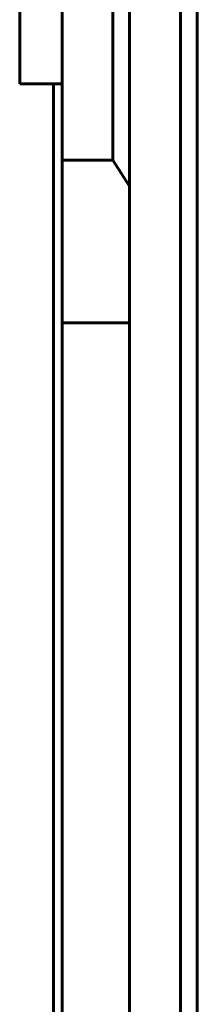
# Model space of a CAD drawing. Header units: millimetres. Extents: x -13 to 39, y -19 to 89.
# Tile 12 of 16: x 36.84 to 38.94, y 36.35 to 48. Entities that reach past the tile are written whole.
import ezdxf

# ---------------------------------------------------------------- set-up
doc = ezdxf.new("R2010")
doc.units = ezdxf.units.MM
doc.linetypes.add('K5LT_BASIC', pattern=[0])

msp = doc.modelspace()

# ---------------------------------------------------------------- linework, layer by layer
at = {"color": 150, "linetype": 'K5LT_BASIC', "lineweight": 60, "true_color": 0x0080ff}
for p, q in [((37.939, 66.558), (37.939, 46.338)), ((38.139, 46.03), (38.139, 66.302)), ((38.739, 61.118), (38.739, 8.557)), ((38.939, 61.118), (38.939, 8.557)), ((36.839, 47.238), (36.839, 49.238)), ((37.339, 47.238), (37.339, 49.238)), ((36.839, 47.238), (37.339, 47.238)), ((37.239, 22.438), (37.239, 47.238)), ((37.339, 46.338), (37.339, 47.238)), ((37.339, 46.338), (37.339, 44.413)), ((37.939, 46.338), (37.339, 46.338)), ((38.139, 46.03), (37.939, 46.338)), ((38.139, 44.413), (38.139, 46.03)), ((37.339, 44.413), (37.339, 25.262)), ((38.139, 44.413), (37.339, 44.413)), ((38.139, 25.262), (38.139, 44.413))]:
    msp.add_line(p, q, dxfattribs=at)

doc.saveas('drawing.dxf')
